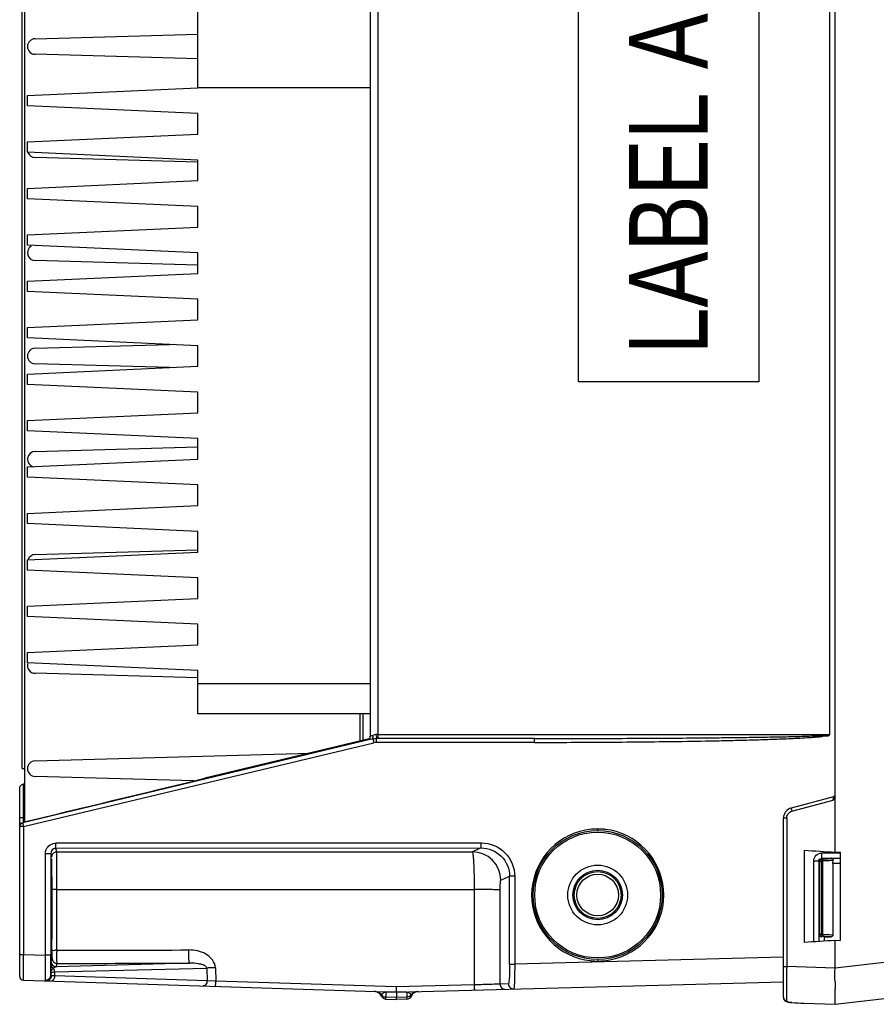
# Model space of a CAD drawing. Header units: inches. Extents: x 0 to 166, y 0 to 117.
# Tile 17 of 80: x 67.47 to 74.01, y 7.57 to 15.08. Entities that reach past the tile are written whole.
import ezdxf

# ---------------------------------------------------------------- set-up
doc = ezdxf.new("R2010")
doc.units = ezdxf.units.IN
doc.header["$LTSCALE"] = 9.105315
doc.header["$MEASUREMENT"] = 0
doc.layers.get('0').update_dxf_attribs({"linetype": 'CONTINUOUS'})
doc.styles.add('TEXTSTYLE_5', font='txt', dxfattribs={"width": 0.8})

msp = doc.modelspace()

# ---------------------------------------------------------------- linework, layer by layer
at = {"color": 7, "linetype": 'CONTINUOUS'}
for p, q in [((73.694, 8.7285), (73.694, 21.0316)), ((67.5129, 8.9592), (67.5129, 20.8009)), ((67.4932, 9.3682), (67.4932, 20.3918)), ((70.1507, 9.6188), (70.1507, 20.1412)), ((70.2067, 20.1323), (70.2067, 9.6278)), ((73.6547, 9.6278), (73.6547, 20.1323)), ((71.7376, 12.321), (71.7376, 17.4391)), ((73.1136, 17.4391), (73.1136, 12.321)), ((68.8318, 14.5651), (68.8318, 15.195)), ((67.5917, 14.9391), (68.8318, 14.9748)), ((68.8318, 14.7853), (67.5917, 14.821)), ((67.5326, 14.506), (68.8318, 14.5651)), ((67.5326, 14.4273), (67.5326, 14.506)), ((70.1507, 14.5651), (68.8318, 14.5651)), ((68.8318, 14.3682), (67.5326, 14.4273)), ((68.8318, 14.2107), (68.8318, 14.3682)), ((67.5326, 14.1517), (68.8318, 14.2107)), ((67.5326, 14.0729), (67.5326, 14.1517)), ((68.8318, 14.0139), (67.5326, 14.0729)), ((68.8314, 13.9979), (67.5917, 14.0336)), ((68.8318, 13.8564), (68.8318, 14.0139)), ((67.5326, 13.7974), (68.8318, 13.8564)), ((67.5326, 13.7186), (67.5326, 13.7974)), ((68.8318, 13.6596), (67.5326, 13.7186)), ((68.8318, 13.5021), (68.8318, 13.6596)), ((67.5326, 13.443), (68.8318, 13.5021)), ((67.5326, 13.3643), (67.5326, 13.443)), ((68.8318, 13.3052), (67.5326, 13.3643)), ((68.8318, 13.1478), (68.8318, 13.3052)), ((68.8336, 13.2104), (67.5917, 13.2462)), ((67.5326, 13.0887), (68.8318, 13.1478)), ((67.5326, 13.01), (67.5326, 13.0887)), ((68.8318, 12.9509), (67.5326, 13.01)), ((68.8318, 12.7934), (68.8318, 12.9509)), ((67.5326, 12.7344), (68.8318, 12.7934)), ((67.5326, 12.6556), (67.5326, 12.7344)), ((68.8318, 12.5966), (67.5326, 12.6556)), ((67.5917, 12.5769), (68.6163, 12.6064)), ((68.8318, 12.4391), (68.8318, 12.5966)), ((67.5326, 12.38), (68.8318, 12.4391)), ((68.6163, 12.4293), (67.5917, 12.4588)), ((67.5326, 12.3013), (67.5326, 12.38)), ((68.8318, 12.2422), (67.5326, 12.3013)), ((73.1136, 12.321), (71.7376, 12.321)), ((68.8318, 12.0848), (68.8318, 12.2422)), ((67.5326, 12.0257), (68.8318, 12.0848)), ((67.5326, 11.947), (67.5326, 12.0257)), ((68.8318, 11.8879), (67.5326, 11.947)), ((68.8318, 11.7304), (68.8318, 11.8879)), ((67.5917, 11.7895), (68.8336, 11.8252)), ((67.5326, 11.6714), (68.8318, 11.7304)), ((67.5326, 11.5926), (67.5326, 11.6714)), ((68.8318, 11.5336), (67.5326, 11.5926)), ((68.8318, 11.3761), (68.8318, 11.5336)), ((67.5326, 11.317), (68.8318, 11.3761)), ((67.5326, 11.2383), (67.5326, 11.317)), ((68.8318, 11.1792), (67.5326, 11.2383)), ((68.8318, 11.0218), (68.8318, 11.1792)), ((67.5326, 10.9627), (68.8318, 11.0218)), ((67.5917, 11.0021), (68.8314, 11.0378)), ((67.5326, 10.884), (67.5326, 10.9627)), ((68.8318, 10.8249), (67.5326, 10.884)), ((68.8318, 10.6674), (68.8318, 10.8249)), ((67.5326, 10.6084), (68.8318, 10.6674)), ((67.5326, 10.5296), (67.5326, 10.6084)), ((68.8318, 10.4706), (67.5326, 10.5296)), ((68.8318, 10.3131), (68.8318, 10.4706)), ((67.5326, 10.2541), (68.8318, 10.3131)), ((67.5326, 10.1753), (67.5326, 10.2541)), ((68.8318, 10.1163), (67.5326, 10.1753)), ((68.8302, 10.0609), (67.5917, 10.0966)), ((68.8318, 9.7876), (68.8318, 10.1163)), ((68.8318, 10.0178), (70.1507, 10.0178)), ((70.1507, 9.7876), (68.8318, 9.7876)), ((70.072, 9.5794), (70.072, 9.7876)), ((70.0912, 9.7876), (70.0912, 9.584)), ((70.1975, 9.6278), (73.6547, 9.6278)), ((70.1688, 9.5949), (67.4962, 8.9555)), ((67.5023, 8.9268), (70.1749, 9.5662)), ((70.1286, 9.593), (68.8868, 9.2945)), ((70.1286, 9.5929), (70.1281, 9.5901)), ((70.1693, 9.6163), (70.1681, 9.6185)), ((71.4006, 9.5983), (70.1914, 9.5983)), ((71.3998, 9.5687), (70.1963, 9.5687)), ((67.5917, 9.4273), (69.6905, 9.4877)), ((67.4932, 9.3682), (67.5129, 9.3682)), ((67.5023, 8.9946), (67.5027, 9.2501)), ((67.5129, 9.2501), (67.5027, 9.2501)), ((68.803, 9.2743), (67.5917, 9.3092)), ((67.4736, 8.9302), (67.4736, 9.2198)), ((73.6824, 9.1541), (73.3587, 9.0673)), ((73.3644, 9.0426), (73.6788, 9.1269)), ((67.4736, 8.9946), (67.5023, 8.9946)), ((67.4908, 8.9496), (67.4932, 8.9487)), ((67.4978, 8.9466), (67.5023, 8.9268)), ((67.5129, 8.9948), (67.5023, 8.9946)), ((67.5023, 8.9725), (67.5023, 8.9946)), ((67.5023, 8.9606), (67.5023, 8.9725)), ((73.325, 8.9913), (73.3003, 8.9913)), ((73.3003, 7.6212), (73.3003, 8.9913)), ((73.325, 8.9913), (73.325, 7.8579)), ((67.4736, 7.7827), (67.4736, 8.9268)), ((67.5023, 8.9268), (67.4742, 8.9268)), ((67.5023, 8.9268), (67.5023, 7.9499)), ((67.7521, 8.8008), (70.9971, 8.8011)), ((67.6697, 7.9446), (67.6697, 8.721)), ((67.6697, 8.721), (67.7101, 8.721)), ((67.7101, 8.721), (67.7187, 8.6952)), ((67.7101, 8.721), (67.7101, 7.9446)), ((67.7495, 8.7605), (70.9944, 8.7627)), ((67.7581, 8.7345), (67.7495, 8.7605)), ((70.9944, 8.7627), (70.9276, 8.7341)), ((73.4578, 8.7429), (73.4578, 8.0447)), ((73.7334, 8.724), (73.5906, 8.724)), ((73.7334, 8.7314), (73.694, 8.7285)), ((73.7334, 8.7314), (73.7334, 8.0562)), ((73.532, 8.6652), (73.5703, 8.6652)), ((73.532, 8.0492), (73.532, 8.6652)), ((73.5753, 8.6602), (73.5703, 8.6652)), ((73.5703, 8.6652), (73.5703, 8.0515)), ((73.5753, 8.6602), (73.5871, 8.6602)), ((73.5753, 8.1078), (73.5753, 8.6602)), ((73.5871, 8.6602), (73.5871, 8.1078)), ((73.59, 8.6848), (73.7334, 8.6843)), ((73.595, 8.6798), (73.59, 8.6848)), ((73.595, 8.6798), (73.6012, 8.6798)), ((73.595, 8.6798), (73.595, 8.668)), ((73.6012, 8.668), (73.595, 8.668)), ((73.6012, 8.0881), (73.6012, 8.6798)), ((73.6767, 8.6706), (73.6793, 8.6711)), ((73.7334, 8.645), (73.6774, 8.645)), ((73.6774, 8.645), (73.6774, 8.0973)), ((71.1438, 8.5176), (71.2115, 8.5466)), ((71.2498, 8.5466), (71.2115, 8.5466)), ((71.2115, 7.8761), (71.2115, 8.5466)), ((71.2498, 8.5466), (71.2498, 7.8761)), ((67.7144, 8.4824), (67.7132, 8.4824)), ((67.7561, 8.447), (67.7562, 8.4768)), ((67.7562, 7.9823), (67.7561, 8.447)), ((70.9426, 7.7174), (70.9438, 8.4466)), ((71.1379, 7.7244), (71.139, 8.4409)), ((73.694, 7.5696), (80.029, 8.3026)), ((67.7132, 8.1281), (67.7144, 8.1281)), ((67.7196, 8.0229), (67.7199, 8.0513)), ((73.5709, 8.1033), (73.5753, 8.1078)), ((73.5753, 8.1078), (73.5871, 8.1078)), ((73.6012, 8.0995), (73.595, 8.0999)), ((73.595, 8.0881), (73.595, 8.0999)), ((73.6012, 8.0881), (73.595, 8.0881)), ((73.6102, 8.0856), (73.6654, 8.0856)), ((73.6102, 8.0856), (73.6102, 8.054)), ((73.694, 8.0592), (73.7334, 8.0562)), ((73.694, 7.8453), (73.694, 8.0592)), ((67.4736, 7.9499), (67.5023, 7.9499)), ((67.502, 7.8744), (67.5023, 7.9499)), ((67.5023, 7.9499), (67.6697, 7.9446)), ((67.7101, 7.9446), (67.6697, 7.9446)), ((67.7205, 7.9207), (67.7123, 7.896)), ((73.2985, 7.9298), (71.2498, 7.8761)), ((74.1576, 7.8993), (73.694, 7.8453)), ((67.5019, 7.8108), (67.502, 7.8514)), ((67.502, 7.8514), (67.502, 7.8744)), ((67.7276, 7.8405), (67.7316, 7.8439)), ((67.74, 7.8163), (68.9001, 7.8467)), ((67.74, 7.8163), (67.74, 7.7859)), ((68.7678, 7.8833), (67.7517, 7.8567)), ((67.7517, 7.8567), (67.7599, 7.8813)), ((68.9001, 7.8467), (68.9028, 7.7492)), ((68.9669, 7.8492), (68.9697, 7.7452)), ((71.2115, 7.8761), (71.2498, 7.8761)), ((73.3003, 7.8579), (73.325, 7.8579)), ((73.3249, 7.8294), (73.3248, 7.7736)), ((73.325, 7.8579), (73.3249, 7.8294)), ((73.694, 7.8453), (73.325, 7.8579)), ((67.5022, 7.7531), (70.3476, 7.6633)), ((67.6703, 7.7546), (67.6698, 7.7811)), ((67.6704, 7.7532), (67.6703, 7.7546)), ((67.6773, 7.7476), (67.6745, 7.748)), ((67.7112, 7.8138), (67.7112, 7.7925)), ((67.74, 7.7859), (67.7158, 7.787)), ((68.9028, 7.7492), (67.74, 7.7859)), ((68.9614, 7.7457), (68.9028, 7.7492)), ((68.9697, 7.7452), (68.9614, 7.7457)), ((70.3463, 7.7017), (68.9697, 7.7452)), ((73.3248, 7.7736), (73.3247, 7.7214)), ((70.2677, 7.6658), (70.2676, 7.6637)), ((70.9426, 7.7174), (70.3463, 7.7017)), ((70.3476, 7.6633), (73.2981, 7.7406)), ((71.2023, 7.7261), (71.1379, 7.7244)), ((73.3247, 7.7214), (73.3247, 7.6974)), ((73.6954, 7.6091), (73.6943, 7.6905)), ((70.3476, 7.6612), (70.2676, 7.6637)), ((70.2676, 7.6637), (70.2676, 7.6234)), ((70.3475, 7.6209), (70.2676, 7.6234)), ((70.2676, 7.6089), (70.2676, 7.6234)), ((70.2676, 7.6089), (70.3476, 7.6064)), ((70.3476, 7.6612), (70.3475, 7.6209)), ((70.4274, 7.6233), (70.3475, 7.621)), ((70.4273, 7.6633), (70.3476, 7.6611)), ((70.3476, 7.6633), (70.3476, 7.6612)), ((70.4275, 7.6089), (70.3476, 7.6064)), ((70.4273, 7.6633), (70.4273, 7.6654)), ((70.4273, 7.6633), (70.4274, 7.6233)), ((70.4274, 7.6233), (70.4275, 7.6121)), ((70.4275, 7.6112), (70.4274, 7.6089)), ((73.3003, 7.6208), (73.3003, 7.6212)), ((73.6954, 7.595), (73.6954, 7.6091)), ((73.3587, 7.583), (73.3636, 7.5826)), ((73.3643, 7.5828), (73.3636, 7.5826)), ((73.4552, 7.5779), (73.694, 7.5696))]:
    msp.add_line(p, q, dxfattribs=at)
for points in [[(73.5871, 8.6602), (73.5873, 8.6616), (73.5877, 8.6629), (73.5882, 8.6641), (73.589, 8.6652), (73.59, 8.6662), (73.5911, 8.667), (73.5922, 8.6675), (73.5936, 8.6679), (73.595, 8.668)], [(73.6705, 8.6835), (73.6703, 8.6835), (73.669, 8.6839), (73.6676, 8.6841)], [(73.595, 8.0999), (73.5936, 8.1), (73.5923, 8.1004), (73.5912, 8.1009), (73.5901, 8.1016), (73.5891, 8.1026), (73.5883, 8.1037), (73.5877, 8.1049), (73.5873, 8.1062), (73.5871, 8.1078)], [(73.3003, 7.6208), (73.3004, 7.6191), (73.3015, 7.6129), (73.3038, 7.6069), (73.3073, 7.6015), (73.3118, 7.5968), (73.317, 7.5931), (73.3226, 7.5902), (73.3286, 7.588), (73.3352, 7.5862)], [(73.3352, 7.5862), (73.3424, 7.5849), (73.3503, 7.5838), (73.3587, 7.583)]]:
    msp.add_lwpolyline(points, dxfattribs=at)
for radius in [0.4921, 0.4803, 0.2279, 0.1885, 0.1786, 0.1589]:
    msp.add_circle((71.883, 8.4037), radius, dxfattribs=at)
for centre, radius, start, end in [((67.5917, 14.88), 0.0591, 90, 270), ((67.5917, 14.0926), 0.0591, 200.25769, 270), ((67.5917, 13.3052), 0.0591, 120.42393, 270), ((67.5917, 12.5178), 0.0591, 90, 270), ((67.5917, 11.7304), 0.0591, 90, 256.14586), ((67.5917, 10.943), 0.0591, 90, 160.33143), ((67.5917, 10.1556), 0.0591, 160.64926, 270), ((70.0915, 9.8801), 0.2688, 285.57232, 286.41641), ((70.0831, 9.909), 0.2988, 286.41316, 287.2567), ((70.1336, 9.6116), 0.0632, 7.05084, 9.26367), ((69.9708, 9.5493), 0.2032, 6.31242, 6.97606), ((70.1963, 9.4765), 0.0922, 90.01615, 103.43257), ((70.0378, 9.5854), 0.1592, 1.8821, 2.48409), ((67.5917, 9.3682), 0.0591, 90, 270), ((67.5031, 9.225), 0.0251, 90.77247, 99.76501), ((73.1494, 9.2201), 0.5373, 350.66996, 350.90283), ((73.6783, 9.1693), 0.0157, 285, 332.69565), ((73.3791, 8.9913), 0.0787, 105, 180), ((73.3781, 8.9917), 0.0527, 105.03623, 113.72583), ((67.5031, 8.9268), 0.0295, 167.07459, 180), ((71.8833, 8.4036), 0.5039, 95.5002, 253.75443), ((71.8852, 8.3853), 0.5223, 90.2113, 95.52207), ((71.8812, 8.3833), 0.5243, 84.49604, 89.77101), ((71.8815, 8.3868), 0.5208, 83.60645, 84.49187), ((71.8834, 8.4037), 0.5039, 275.49992, 73.75505), ((71.8832, 8.399), 0.5085, 73.88903, 83.64295), ((67.7495, 8.7211), 0.0394, 90.09428, 180.06271), ((69.4244, 595.1974), 586.4652, 269.8372065, 270.1468587), ((70.927, 8.5173), 0.2167, 0.0732, 89.83946), ((73.6021, 9.8137), 1.1338, 269.95592, 271.52201), ((73.6112, 9.454), 0.7741, 271.55361, 272.17913), ((33.9782, 8.3246), 33.7425, 0.10604, 0.29376), ((69.426, 617.6514), 609.2067, 269.8429529, 270.1427504), ((27.583, 8.305), 40.1377, 359.78107, 0.11717), ((44.5209, 8.2355), 23.1998, 359.54506, 359.79279), ((87.3937, 8.2125), 19.6792, 180.30044, 180.57121), ((73.5997, 6.6486), 1.4395, 89.54647, 89.93808), ((57.8751, 8.1209), 9.845, 359.28533, 359.42974), ((67.7601, 6.6473), 1.335, 90.16736, 90.70684), ((70.4361, 7.9827), 2.6798, 180.00801, 180.28276), ((67.7517, 7.896), 0.0394, 180.02084, 269.99742), ((67.7599, 7.9207), 0.0394, 180.00439, 270.013), ((71.8834, 8.4083), 0.5084, 253.88823, 263.57538), ((71.8851, 8.4206), 0.5208, 263.53908, 264.49146), ((71.8854, 8.4242), 0.5244, 264.49565, 269.76976), ((71.8814, 8.422), 0.5223, 270.21082, 275.52177), ((78.107, 7.754), 10.396, 179.35228, 179.67084), ((67.5031, 7.7827), 0.0295, 179.99263, 268.20029), ((67.6732, 7.793), 0.0379, 339.47124, 349.4244), ((67.6749, 7.7927), 0.0363, 349.39185, 359.78822), ((67.675, 7.7871), 0.0408, 350.0748, 359.76746), ((90.5128, 7.931), 16.8202, 180.64644, 180.81918), ((70.1783, 7.6096), 0.0591, 23.15573, 88.19197), ((70.5164, 7.6087), 0.0591, 91.5, 156.26575), ((71.1772, 7.7244), 0.0393, 179.9472, 271.4678), ((71.2417, 7.7261), 0.0393, 179.96059, 271.44992), ((97.7513, 7.6693), 24.4267, 179.93427, 180.14486), ((70.2688, 7.6483), 0.0394, 203.15992, 268.29458), ((70.2801, 7.6165), 0.0503, 151.43504, 153.37433), ((70.4263, 7.6483), 0.0394, 271.54373, 336.26151), ((77.5998, 7.6232), 4.2751, 180.20973, 180.35122), ((73.5414, 10.0507), 2.4743, 265.89521, 268.00223)]:
    msp.add_arc(centre, radius, start, end, dxfattribs=at)
for start_param, end_param in [(0.50718, 0.531309), (-0.531309, -0.50718)]:
    msp.add_ellipse((56.448, 8.3938), major_axis=(19.7297, 0), ratio=0.034921, start_param=start_param, end_param=end_param, dxfattribs=at)
for points, knots in [([(70.1507, 9.6188), (70.1507, 9.6177), (70.1579, 9.6203), (70.1605, 9.6204), (70.1637, 9.6212)], [0, 0, 0, 0, 0.253257, 1, 1, 1, 1]), ([(70.2067, 9.6278), (70.2067, 9.6243), (70.2064, 9.6159), (70.207, 9.6096), (70.2057, 9.6007), (70.2055, 9.6047), (70.2055, 9.6059)], [0, 0, 0, 0, 0.356012, 0.810566, 0.875209, 1, 1, 1, 1]), ([(71.3998, 9.5687), (71.5879, 9.5688), (71.8701, 9.5696), (72.2463, 9.5729), (72.5285, 9.5764), (72.7636, 9.5806), (72.9516, 9.5849), (73.0927, 9.5887), (73.2337, 9.5933), (73.3512, 9.598), (73.445, 9.6029), (73.5039, 9.6062), (73.5504, 9.6102), (73.5868, 9.6121), (73.6166, 9.6215), (73.6523, 9.6162), (73.6547, 9.6278)], [0, 0, 0, 0, 0.250005, 0.375008, 0.500011, 0.625013, 0.687515, 0.750016, 0.812518, 0.875019, 0.906269, 0.93752, 0.953147, 0.968763, 0.984293, 1, 1, 1, 1]), ([(71.4006, 9.5983), (71.5885, 9.5983), (71.8704, 9.5987), (72.2461, 9.6003), (72.528, 9.6021), (72.7629, 9.6042), (72.9507, 9.6063), (73.0917, 9.6082), (73.2326, 9.6105), (73.35, 9.6129), (73.4439, 9.6153), (73.5027, 9.617), (73.5494, 9.6191), (73.5852, 9.6197), (73.6177, 9.6251), (73.6478, 9.6182), (73.6547, 9.6278)], [0, 0, 0, 0, 0.250006, 0.375009, 0.500012, 0.625015, 0.687517, 0.750018, 0.812519, 0.875021, 0.906272, 0.937523, 0.953149, 0.968773, 0.984313, 1, 1, 1, 1]), ([(70.1281, 9.5901), (70.1299, 9.5906), (70.1335, 9.5917), (70.137, 9.5933), (70.1387, 9.5942)], [0, 0, 0, 0, 0.483812, 1, 1, 1, 1]), ([(70.1286, 9.5929), (70.1363, 9.5949), (70.1498, 9.6008), (70.1478, 9.6127), (70.1464, 9.6151)], [0, 0, 0, 0, 0.746106, 1, 1, 1, 1]), ([(70.1387, 9.5942), (70.1421, 9.5961), (70.1496, 9.6014), (70.147, 9.6109), (70.1446, 9.6141)], [0, 0, 0, 0, 0.49396, 1, 1, 1, 1]), ([(70.1596, 9.5949), (70.1652, 9.5966), (70.1735, 9.6049), (70.1706, 9.6138), (70.1693, 9.6163)], [0, 0, 0, 0, 0.676318, 1, 1, 1, 1]), ([(70.1688, 9.5949), (70.1682, 9.5931), (70.1721, 9.5861), (70.1719, 9.5792), (70.1725, 9.574)], [0, 0, 0, 0, 0.267539, 1, 1, 1, 1]), ([(70.1914, 9.5983), (70.1922, 9.5983), (70.1983, 9.6042), (70.1971, 9.6128), (70.1963, 9.6194)], [0, 0, 0, 0, 0.108191, 1, 1, 1, 1]), ([(70.1963, 9.5687), (70.1963, 9.572), (70.1963, 9.5766), (70.1967, 9.5969), (70.1969, 9.5923)], [0, 0, 0, 0, 0.416659, 1, 1, 1, 1]), ([(71.3998, 9.5687), (71.3998, 9.5757), (71.4029, 9.5821), (71.3977, 9.5983), (71.4006, 9.5983)], [0, 0, 0, 0, 0.70666, 1, 1, 1, 1]), ([(67.4736, 9.2198), (67.4736, 9.2295), (67.482, 9.2438), (67.4949, 9.2491), (67.4988, 9.2498)], [0, 0, 0, 0, 0.711747, 1, 1, 1, 1]), ([(73.6824, 9.1541), (73.684, 9.1545), (73.6793, 9.1431), (73.6807, 9.1398), (73.6799, 9.1351)], [0, 0, 0, 0, 0.261975, 1, 1, 1, 1]), ([(73.3587, 9.0673), (73.3571, 9.0669), (73.3625, 9.0572), (73.3618, 9.0527), (73.3633, 9.0479)], [0, 0, 0, 0, 0.245392, 1, 1, 1, 1]), ([(67.4805, 8.9513), (67.4819, 8.9525), (67.4863, 8.9544), (67.4908, 8.9531), (67.4931, 8.9521)], [0, 0, 0, 0, 0.438383, 1, 1, 1, 1]), ([(67.4962, 8.9555), (67.4959, 8.9546), (67.4971, 8.9516), (67.4973, 8.9487), (67.4978, 8.9466)], [0, 0, 0, 0, 0.293504, 1, 1, 1, 1]), ([(67.4736, 8.9268), (67.4736, 8.9279), (67.4737, 8.9301), (67.4739, 8.9323), (67.4741, 8.9334)], [0, 0, 0, 0, 0.483883, 1, 1, 1, 1]), ([(71.883, 8.8958), (71.8843, 8.8958), (71.8821, 8.9023), (71.8833, 8.9049), (71.8833, 8.9076)], [0, 0, 0, 0, 0.323402, 1, 1, 1, 1]), ([(67.7495, 8.7605), (67.7467, 8.7633), (67.7512, 8.7789), (67.7484, 8.7907), (67.7484, 8.7998)], [0, 0, 0, 0, 0.302254, 1, 1, 1, 1]), ([(70.9944, 8.7627), (70.9916, 8.7655), (70.9962, 8.7811), (70.9934, 8.7929), (70.9934, 8.802)], [0, 0, 0, 0, 0.30233, 1, 1, 1, 1]), ([(70.9971, 8.8011), (71.0617, 8.802), (71.1962, 8.7455), (71.2497, 8.6113), (71.2498, 8.5466)], [0, 0, 0, 0, 0.499723, 1, 1, 1, 1]), ([(67.7442, 8.732), (67.7464, 8.7328), (67.751, 8.7341), (67.7558, 8.7345), (67.7581, 8.7345)], [0, 0, 0, 0, 0.502039, 1, 1, 1, 1]), ([(67.7562, 8.4768), (67.7562, 8.5099), (67.7567, 8.5705), (67.7558, 8.6497), (67.7588, 8.702), (67.7564, 8.7278), (67.7581, 8.7345)], [0, 0, 0, 0, 0.386256, 0.705474, 0.918684, 1, 1, 1, 1]), ([(70.9438, 8.4466), (70.9437, 8.4829), (70.9428, 8.5499), (70.9402, 8.6291), (70.9366, 8.6803), (70.9345, 8.7076), (70.9312, 8.7231), (70.9299, 8.733), (70.9276, 8.7341)], [0, 0, 0, 0, 0.377257, 0.696969, 0.820715, 0.914195, 0.974327, 1, 1, 1, 1]), ([(70.9944, 8.7627), (71.0497, 8.7628), (71.165, 8.717), (71.2115, 8.6019), (71.2115, 8.5466)], [0, 0, 0, 0, 0.500139, 1, 1, 1, 1]), ([(73.532, 8.6652), (73.5325, 8.6802), (73.5441, 8.7117), (73.5756, 8.7236), (73.5906, 8.724)], [0, 0, 0, 0, 0.500138, 1, 1, 1, 1]), ([(73.591, 8.7241), (73.591, 8.7151), (73.5894, 8.7024), (73.5918, 8.6885), (73.59, 8.6848)], [0, 0, 0, 0, 0.688857, 1, 1, 1, 1]), ([(67.7175, 8.6793), (67.7165, 8.6795), (67.7179, 8.6725), (67.716, 8.6664), (67.7165, 8.65), (67.7154, 8.6203), (67.7153, 8.5692), (67.7148, 8.5258), (67.7147, 8.5011)], [0, 0, 0, 0, 0.016774, 0.067336, 0.150827, 0.266056, 0.584152, 1, 1, 1, 1]), ([(67.7203, 8.4976), (67.7202, 8.5227), (67.7197, 8.5668), (67.7196, 8.6185), (67.7185, 8.6493), (67.7191, 8.6654), (67.717, 8.6729), (67.7185, 8.679), (67.7175, 8.6793)], [0, 0, 0, 0, 0.414095, 0.731381, 0.846903, 0.931041, 0.982276, 1, 1, 1, 1]), ([(73.5703, 8.6652), (73.5702, 8.6699), (73.5706, 8.6802), (73.5827, 8.6821), (73.5857, 8.6796)], [0, 0, 0, 0, 0.547414, 1, 1, 1, 1]), ([(73.5753, 8.6602), (73.5753, 8.6648), (73.5758, 8.6752), (73.5879, 8.6772), (73.591, 8.6747)], [0, 0, 0, 0, 0.54296, 1, 1, 1, 1]), ([(73.6012, 8.668), (73.6095, 8.668), (73.6346, 8.6684), (73.66, 8.668), (73.6767, 8.6706)], [0, 0, 0, 0, 0.328439, 1, 1, 1, 1]), ([(73.6656, 8.6843), (73.6665, 8.6841), (73.6772, 8.6788), (73.6498, 8.6809), (73.6407, 8.6805)], [0, 0, 0, 0, 0.089503, 1, 1, 1, 1]), ([(73.6656, 8.6843), (73.6664, 8.6842), (73.6681, 8.6841), (73.6698, 8.6837), (73.6705, 8.6835)], [0, 0, 0, 0, 0.509581, 1, 1, 1, 1]), ([(73.6705, 8.6835), (73.673, 8.6828), (73.6781, 8.6798), (73.6797, 8.6739), (73.6793, 8.6711)], [0, 0, 0, 0, 0.477557, 1, 1, 1, 1]), ([(73.6774, 8.645), (73.6774, 8.6512), (73.6779, 8.6587), (73.6788, 8.6661), (73.679, 8.6672)], [0, 0, 0, 0, 0.840881, 1, 1, 1, 1]), ([(67.7144, 8.4824), (67.7155, 8.4824), (67.7124, 8.492), (67.7147, 8.4956), (67.7147, 8.5006)], [0, 0, 0, 0, 0.172161, 1, 1, 1, 1]), ([(71.139, 8.4409), (71.139, 8.4507), (71.1395, 8.4683), (71.1396, 8.4928), (71.1425, 8.5066), (71.1417, 8.5168), (71.1438, 8.5176)], [0, 0, 0, 0, 0.378362, 0.698574, 0.914554, 1, 1, 1, 1]), ([(67.7561, 8.447), (67.7521, 8.447), (67.7406, 8.4468), (67.729, 8.4472), (67.7216, 8.4461)], [0, 0, 0, 0, 0.351249, 1, 1, 1, 1]), ([(71.139, 8.4409), (71.1335, 8.4433), (71.1125, 8.4422), (71.0725, 8.4457), (71.0131, 8.4458), (70.9682, 8.4465), (70.9438, 8.4466)], [0, 0, 0, 0, 0.092251, 0.309351, 0.624915, 1, 1, 1, 1]), ([(67.7147, 8.1093), (67.7147, 8.1139), (67.7147, 8.1171), (67.7145, 8.1276), (67.7145, 8.1236), (67.7145, 8.1225)], [0, 0, 0, 0, 0.699301, 0.833851, 1, 1, 1, 1]), ([(73.5709, 8.1033), (73.5714, 8.0965), (73.5793, 8.0869), (73.5892, 8.0853), (73.5923, 8.0854)], [0, 0, 0, 0, 0.690748, 1, 1, 1, 1]), ([(73.595, 8.0881), (73.5903, 8.0881), (73.5799, 8.0885), (73.578, 8.1007), (73.5804, 8.1038)], [0, 0, 0, 0, 0.54296, 1, 1, 1, 1]), ([(73.6774, 8.0973), (73.674, 8.0979), (73.6485, 8.0995), (73.6231, 8.0999), (73.6012, 8.0995)], [0, 0, 0, 0, 0.137869, 1, 1, 1, 1]), ([(73.6111, 8.0881), (73.6171, 8.088), (73.6352, 8.0876), (73.6534, 8.0876), (73.6654, 8.0856)], [0, 0, 0, 0, 0.334105, 1, 1, 1, 1]), ([(67.7154, 8.0163), (67.7156, 8.0042), (67.7164, 7.984), (67.715, 7.9545), (67.7187, 7.9435), (67.7157, 7.9308), (67.7175, 7.9312)], [0, 0, 0, 0, 0.428689, 0.743565, 0.935771, 1, 1, 1, 1]), ([(67.7205, 7.9207), (67.7228, 7.9253), (67.7186, 7.9438), (67.721, 7.9606), (67.721, 7.9728)], [0, 0, 0, 0, 0.297847, 1, 1, 1, 1]), ([(67.721, 7.9813), (67.7217, 7.9832), (67.7325, 7.9799), (67.7382, 7.9821), (67.7437, 7.9822)], [0, 0, 0, 0, 0.2754, 1, 1, 1, 1]), ([(67.7581, 7.8958), (67.7578, 7.9004), (67.7567, 7.9249), (67.7564, 7.9495), (67.7563, 7.9694)], [0, 0, 0, 0, 0.188213, 1, 1, 1, 1]), ([(68.7678, 7.8833), (68.7653, 7.8848), (68.7674, 7.8978), (68.7637, 7.9165), (68.7642, 7.9485), (68.7636, 7.9716), (68.7636, 7.9842)], [0, 0, 0, 0, 0.085218, 0.304697, 0.62585, 1, 1, 1, 1]), ([(68.9669, 7.8492), (68.9657, 7.8919), (68.8955, 7.9702), (68.8078, 7.9843), (68.7637, 7.9842)], [0, 0, 0, 0, 0.491402, 1, 1, 1, 1]), ([(67.6698, 7.7811), (67.6696, 7.7916), (67.6693, 7.8461), (67.6695, 7.9006), (67.6697, 7.9446)], [0, 0, 0, 0, 0.192486, 1, 1, 1, 1]), ([(67.7112, 7.7925), (67.7109, 7.7996), (67.7102, 7.8503), (67.7101, 7.901), (67.7101, 7.9446)], [0, 0, 0, 0, 0.139441, 1, 1, 1, 1]), ([(67.7116, 7.8716), (67.7117, 7.8751), (67.7122, 7.8831), (67.7109, 7.8916), (67.7123, 7.896)], [0, 0, 0, 0, 0.429909, 1, 1, 1, 1]), ([(67.7599, 7.8813), (67.7588, 7.8821), (67.7593, 7.8881), (67.7583, 7.8923), (67.7581, 7.8958)], [0, 0, 0, 0, 0.282548, 1, 1, 1, 1]), ([(71.883, 7.9115), (71.8843, 7.9115), (71.8821, 7.905), (71.8833, 7.9024), (71.8833, 7.8997)], [0, 0, 0, 0, 0.323394, 1, 1, 1, 1]), ([(67.7112, 7.8138), (67.7118, 7.8163), (67.7257, 7.8133), (67.7329, 7.816), (67.74, 7.8163)], [0, 0, 0, 0, 0.268729, 1, 1, 1, 1]), ([(67.7116, 7.8716), (67.7117, 7.8634), (67.7183, 7.8515), (67.7284, 7.8454), (67.7316, 7.8439)], [0, 0, 0, 0, 0.701264, 1, 1, 1, 1]), ([(67.7316, 7.8439), (67.7325, 7.8452), (67.7343, 7.8475), (67.7365, 7.8496), (67.7376, 7.8505)], [0, 0, 0, 0, 0.521682, 1, 1, 1, 1]), ([(67.7376, 7.8505), (67.7397, 7.8523), (67.7441, 7.8552), (67.7492, 7.8565), (67.7517, 7.8567)], [0, 0, 0, 0, 0.52616, 1, 1, 1, 1]), ([(68.9001, 7.8467), (68.8994, 7.8586), (68.8709, 7.8716), (68.828, 7.8813), (68.7913, 7.8836), (68.7678, 7.8833)], [0, 0, 0, 0, 0.25386, 0.503714, 1, 1, 1, 1]), ([(68.9669, 7.8492), (68.9608, 7.8491), (68.9385, 7.8484), (68.9162, 7.8475), (68.9001, 7.8467)], [0, 0, 0, 0, 0.276181, 1, 1, 1, 1]), ([(71.2115, 7.8761), (71.2115, 7.857), (71.2106, 7.8226), (71.2106, 7.7729), (71.2049, 7.7489), (71.2063, 7.7262), (71.2023, 7.7261)], [0, 0, 0, 0, 0.381046, 0.704011, 0.920344, 1, 1, 1, 1]), ([(71.2498, 7.8761), (71.2499, 7.852), (71.2498, 7.8075), (71.2488, 7.7546), (71.2471, 7.7211), (71.2462, 7.7026), (71.2445, 7.694), (71.244, 7.6868), (71.2427, 7.6868)], [0, 0, 0, 0, 0.381669, 0.705139, 0.829137, 0.921596, 0.978846, 1, 1, 1, 1]), ([(67.5022, 7.7531), (67.501, 7.7536), (67.5035, 7.7606), (67.501, 7.7699), (67.5023, 7.7888), (67.5019, 7.8027), (67.5019, 7.8108)], [0, 0, 0, 0, 0.067061, 0.261936, 0.577235, 1, 1, 1, 1]), ([(67.6745, 7.748), (67.6734, 7.7484), (67.6714, 7.7497), (67.6706, 7.752), (67.6704, 7.7532)], [0, 0, 0, 0, 0.481442, 1, 1, 1, 1]), ([(67.7158, 7.787), (67.7145, 7.787), (67.7103, 7.7876), (67.7121, 7.7922), (67.7129, 7.7941)], [0, 0, 0, 0, 0.384075, 1, 1, 1, 1]), ([(68.9028, 7.7492), (68.9027, 7.7441), (68.9008, 7.7275), (68.8857, 7.7095), (68.8737, 7.7099)], [0, 0, 0, 0, 0.300506, 1, 1, 1, 1]), ([(68.9673, 7.7069), (68.9684, 7.707), (68.9672, 7.7128), (68.9701, 7.723), (68.9694, 7.7362), (68.9697, 7.7452)], [0, 0, 0, 0, 0.084935, 0.292062, 1, 1, 1, 1]), ([(70.3464, 7.7017), (70.3458, 7.6926), (70.3451, 7.6793), (70.3473, 7.6691), (70.3466, 7.6634), (70.3476, 7.6633)], [0, 0, 0, 0, 0.707423, 0.922453, 1, 1, 1, 1]), ([(71.1379, 7.7244), (71.1178, 7.7222), (71.0526, 7.7222), (70.9876, 7.7188), (70.9426, 7.7174)], [0, 0, 0, 0, 0.309066, 1, 1, 1, 1]), ([(70.9474, 7.679), (70.9436, 7.6789), (70.9458, 7.6996), (70.9428, 7.7083), (70.9426, 7.7174)], [0, 0, 0, 0, 0.297295, 1, 1, 1, 1]), ([(70.2326, 7.6328), (70.2324, 7.6333), (70.2341, 7.6355), (70.2344, 7.6375), (70.2351, 7.639)], [0, 0, 0, 0, 0.253185, 1, 1, 1, 1]), ([(70.2359, 7.6405), (70.2369, 7.6426), (70.2431, 7.6544), (70.2566, 7.6635), (70.2676, 7.6637)], [0, 0, 0, 0, 0.174394, 1, 1, 1, 1]), ([(70.2676, 7.6234), (70.2594, 7.6237), (70.2448, 7.6253), (70.242, 7.6373), (70.2421, 7.6403)], [0, 0, 0, 0, 0.734578, 1, 1, 1, 1]), ([(70.3476, 7.6064), (70.3464, 7.6067), (70.3492, 7.6139), (70.3475, 7.6173), (70.3475, 7.6209)], [0, 0, 0, 0, 0.251762, 1, 1, 1, 1]), ([(70.4273, 7.6633), (70.4332, 7.6628), (70.4472, 7.6593), (70.4556, 7.6472), (70.459, 7.6401)], [0, 0, 0, 0, 0.428465, 1, 1, 1, 1]), ([(70.459, 7.6401), (70.46, 7.6384), (70.4611, 7.6359), (70.4621, 7.6334), (70.4623, 7.6326)], [0, 0, 0, 0, 0.698147, 1, 1, 1, 1]), ([(73.3248, 7.597), (73.319, 7.5973), (73.3064, 7.5976), (73.3038, 7.6125), (73.3068, 7.6161)], [0, 0, 0, 0, 0.553633, 1, 1, 1, 1]), ([(73.3643, 7.5828), (73.3588, 7.5832), (73.3464, 7.5843), (73.3248, 7.5883), (73.3248, 7.597)], [0, 0, 0, 0, 0.390615, 1, 1, 1, 1]), ([(73.694, 7.5696), (73.6941, 7.5701), (73.6953, 7.5785), (73.6954, 7.5871), (73.6954, 7.595)], [0, 0, 0, 0, 0.064831, 1, 1, 1, 1])]:
    msp.add_open_spline(points, degree=3, knots=knots, dxfattribs=at)
for points in [[(70.1975, 9.6278), (70.1899, 9.6278), (70.1806, 9.6285), (70.1749, 9.6233)], [(70.1688, 9.5949), (70.1779, 9.5971), (70.1877, 9.5992), (70.1967, 9.5967)], [(67.4962, 8.9592), (67.9597, 9.071), (68.4232, 9.1831), (68.8868, 9.2945)], [(73.6788, 9.1269), (73.6861, 9.1366), (73.694, 9.1478), (73.694, 9.1599)], [(73.325, 8.9913), (73.325, 9.0014), (73.3282, 9.012), (73.3337, 9.0204)], [(73.3337, 9.0204), (73.3393, 9.0289), (73.3476, 9.0359), (73.3569, 9.04)], [(67.4736, 8.9302), (67.4736, 8.9376), (67.4748, 8.9465), (67.4805, 8.9513)], [(67.4741, 8.9334), (67.4753, 8.9411), (67.4834, 8.9518), (67.4908, 8.9496)], [(67.6754, 8.7505), (67.6869, 8.7788), (67.7216, 8.7998), (67.7521, 8.8008)], [(67.6697, 8.721), (67.6697, 8.731), (67.6717, 8.7412), (67.6754, 8.7505)], [(67.7238, 8.7144), (67.7282, 8.7223), (67.7358, 8.7288), (67.7442, 8.732)], [(67.7187, 8.6952), (67.7187, 8.7018), (67.7205, 8.7086), (67.7238, 8.7144)], [(73.6774, 8.0973), (73.6774, 8.0917), (73.671, 8.0856), (73.6654, 8.0856)], [(67.7562, 7.9823), (68.0921, 7.9832), (68.4279, 7.9839), (68.7637, 7.9842)], [(67.7112, 7.8138), (67.7114, 7.8243), (67.7199, 7.8334), (67.7276, 7.8405)], [(67.74, 7.8163), (67.7399, 7.8246), (67.7389, 7.8371), (67.7309, 7.8396)], [(67.7599, 7.8813), (68.0959, 7.8822), (68.4318, 7.8829), (68.7678, 7.8833)], [(73.6937, 7.7412), (73.6933, 7.7759), (73.6929, 7.8107), (73.694, 7.8453)], [(67.6703, 7.7546), (67.6856, 7.7541), (67.7034, 7.7653), (67.7088, 7.7797)], [(67.6773, 7.7476), (67.6939, 7.7471), (67.7123, 7.7637), (67.7152, 7.7801)], [(67.7297, 7.7559), (67.7251, 7.7506), (67.7179, 7.7463), (67.7109, 7.7466)], [(67.74, 7.7859), (67.7398, 7.7753), (67.7365, 7.7639), (67.7297, 7.7559)], [(70.1884, 7.6684), (70.2068, 7.6678), (70.2263, 7.6562), (70.2359, 7.6405)], [(70.5065, 7.6675), (70.4883, 7.667), (70.4687, 7.6556), (70.459, 7.6401)], [(70.4472, 7.6279), (70.4425, 7.6251), (70.4354, 7.6253), (70.4308, 7.6283)], [(70.459, 7.6401), (70.4558, 7.6355), (70.4521, 7.6308), (70.4472, 7.6279)]]:
    msp.add_open_spline(points, degree=3, dxfattribs=at)

# ---------------------------------------------------------------- texts
at = {"color": 7, "linetype": 'CONTINUOUS', "insert": (72.1231, 12.5304), "char_height": 0.6, "width": 4.58, "attachment_point": 1, "rotation": 90, "line_spacing_factor": 0.9, "style": 'TEXTSTYLE_5'}
msp.add_mtext('LABEL AREA', dxfattribs=at)

doc.saveas('drawing.dxf')
